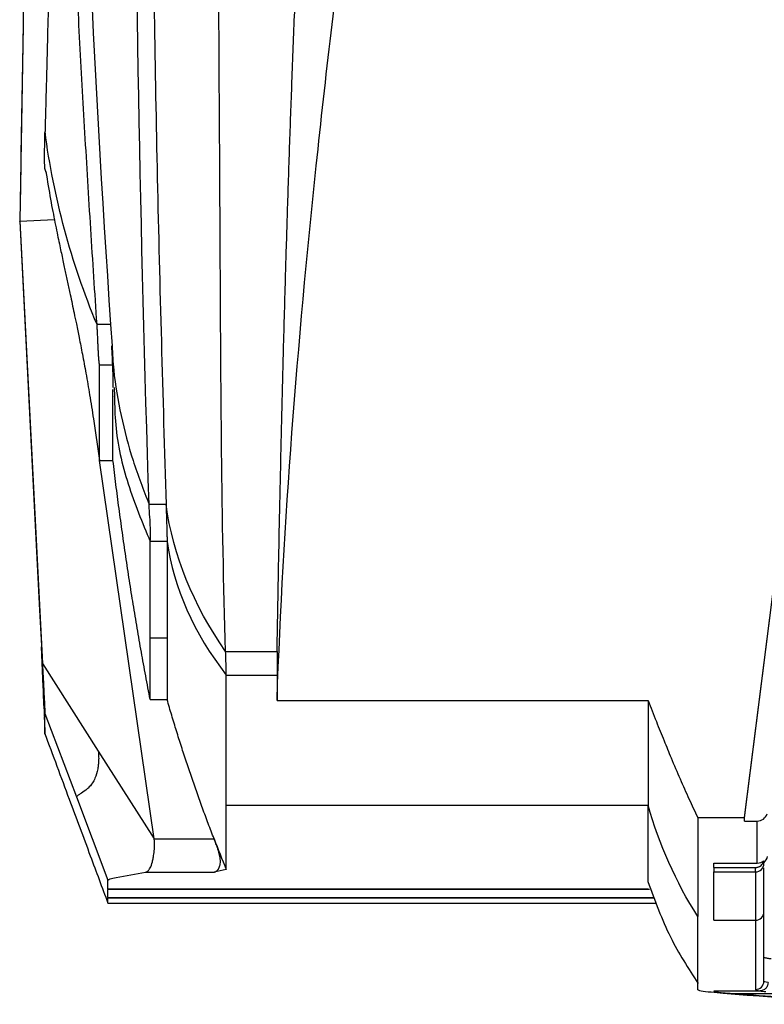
# Model space of a CAD drawing. Header units: millimetres. Extents: x -0.39 to 0.76, y -0.29 to 0.59.
# Tile 94 of 137: x 0.1396 to 0.1836, y 0.3571 to 0.4153. Entities that reach past the tile are written whole.
import ezdxf

# ---------------------------------------------------------------- set-up
doc = ezdxf.new("R2010")
doc.units = ezdxf.units.MM

msp = doc.modelspace()

# ---------------------------------------------------------------- linework, layer by layer
at = {"color": 7, "linetype": 'Continuous', "lineweight": 25}
for p, q in [((0.140244, 0.438988), (0.139826, 0.415055)), ((0.139828, 0.414905), (0.139698, 0.407342)), ((0.139824, 0.41495), (0.139706, 0.408014)), ((0.139698, 0.407342), (0.139696, 0.407201)), ((0.14118, 0.406256), (0.141114, 0.406487)), ((0.139621, 0.403375), (0.141671, 0.403486)), ((0.139621, 0.403365), (0.139621, 0.403375)), ((0.139621, 0.403375), (0.140964, 0.37722)), ((0.182466, 0.368115), (0.186232, 0.397854)), ((0.182466, 0.368112), (0.186232, 0.397851)), ((0.144994, 0.397269), (0.144193, 0.397269)), ((0.144994, 0.397269), (0.14508, 0.39601)), ((0.144336, 0.394889), (0.145136, 0.394889)), ((0.145197, 0.393545), (0.145221, 0.393022)), ((0.145149, 0.393018), (0.145148, 0.39303)), ((0.143978, 0.3917), (0.144336, 0.389227)), ((0.144336, 0.389227), (0.145136, 0.389227)), ((0.147573, 0.366859), (0.144336, 0.389227)), ((0.148274, 0.38663), (0.147274, 0.38663)), ((0.148336, 0.38444), (0.147336, 0.38444)), ((0.147336, 0.37874), (0.148336, 0.37874)), ((0.141012, 0.37584), (0.140913, 0.378213)), ((0.151797, 0.377942), (0.154836, 0.377942)), ((0.140964, 0.37722), (0.144268, 0.37204)), ((0.151836, 0.376534), (0.154836, 0.376534)), ((0.147336, 0.375094), (0.148336, 0.375094)), ((0.154836, 0.375048), (0.176772, 0.375048)), ((0.141066, 0.374365), (0.141068, 0.374104)), ((0.141115, 0.374269), (0.142976, 0.369339)), ((0.144268, 0.37204), (0.147573, 0.366859)), ((0.142976, 0.369339), (0.144836, 0.364413)), ((0.151836, 0.368845), (0.176772, 0.368845)), ((0.179707, 0.368115), (0.182466, 0.368115)), ((0.182466, 0.367911), (0.183232, 0.367911)), ((0.147573, 0.366859), (0.151114, 0.366859)), ((0.180669, 0.365428), (0.18323, 0.365428)), ((0.180669, 0.365166), (0.180669, 0.365428)), ((0.180669, 0.365166), (0.183119, 0.365166)), ((0.183619, 0.365403), (0.183619, 0.365476)), ((0.183619, 0.362544), (0.183619, 0.365149)), ((0.147053, 0.364894), (0.151114, 0.364894)), ((0.180669, 0.36491), (0.183119, 0.36491)), ((0.144836, 0.363905), (0.176771, 0.363905)), ((0.144836, 0.363905), (0.144836, 0.363862)), ((0.176848, 0.363862), (0.144836, 0.363862)), ((0.176772, 0.364308), (0.176772, 0.364425)), ((0.144836, 0.363398), (0.144836, 0.363364)), ((0.144836, 0.363076), (0.144836, 0.363364)), ((0.144833, 0.363059), (0.17728, 0.363059)), ((0.180669, 0.362049), (0.183119, 0.362049)), ((0.180669, 0.357871), (0.183396, 0.357871)), ((0.181628, 0.357719), (0.18134, 0.357743)), ((0.181628, 0.357719), (0.185048, 0.357719))]:
    msp.add_line(p, q, dxfattribs=at)
at = {"color": 9, "linetype": 'Continuous', "lineweight": 25}
for p, q in [((0.144836, 0.363398), (0.177141, 0.363398)), ((0.177156, 0.363364), (0.144836, 0.363364))]:
    msp.add_line(p, q, dxfattribs=at)
at = {"color": 7, "linetype": 'Continuous', "lineweight": 25, "flags": 128}
for points in [[(0.139826, 0.415055), (0.139723, 0.409215), (0.139621, 0.403375)], [(0.139621, 0.403365), (0.140523, 0.385791), (0.140801, 0.380385), (0.140963, 0.377234)]]:
    msp.add_lwpolyline(points, dxfattribs=at)
at = {"color": 7, "linetype": 'Continuous', "lineweight": 25}
for centre, radius, start, end in [((0.183123, 0.365406), 0.000497, 269.59776, 359.59203), ((0.183122, 0.362547), 0.000498, 269.75109, 359.74891), ((0.18312, 0.358455), 0.0005, 269.95577, 359.9557)]:
    msp.add_arc(centre, radius, start, end, dxfattribs=at)
for points, knots in [([(0.144193, 0.397269), (0.14413, 0.398212), (0.144003, 0.400098), (0.143822, 0.402929), (0.143647, 0.405762), (0.143479, 0.408596), (0.143317, 0.411432), (0.143163, 0.41427), (0.143015, 0.41711), (0.142824, 0.420938), (0.142428, 0.42953), (0.142004, 0.440931), (0.141638, 0.454443), (0.141445, 0.464377), (0.141335, 0.47243), (0.141278, 0.478032), (0.141244, 0.482789), (0.141224, 0.486699), (0.141218, 0.489024), (0.141215, 0.490044)], [0, 0, 0, 0, 0.0307929, 0.0615858, 0.0923788, 0.123172, 0.1539656, 0.1847596, 0.2155542, 0.2463498, 0.3091936, 0.4946311, 0.6156828, 0.74556, 0.8146323, 0.874609, 0.9254945, 0.9672913, 1, 1, 1, 1]), ([(0.147281, 0.480994), (0.147279, 0.475518), (0.147274, 0.463468), (0.147293, 0.444916), (0.147427, 0.425354), (0.147707, 0.405893), (0.148085, 0.39305), (0.148274, 0.38663)], [0, 0, 0, 0, 0.172343, 0.37922, 0.586136, 0.793083, 1, 1, 1, 1]), ([(0.151797, 0.377942), (0.151546, 0.385805), (0.151489, 0.401602), (0.151281, 0.433457), (0.151119, 0.457693), (0.150836, 0.473952)], [0, 0, 0, 0, 0.25, 0.5, 1, 1, 1, 1]), ([(0.154836, 0.377942), (0.154852, 0.378872), (0.154887, 0.380821), (0.154946, 0.383878), (0.155021, 0.387465), (0.155111, 0.391451), (0.15522, 0.395831), (0.155335, 0.399967), (0.155455, 0.403978), (0.15558, 0.407766), (0.15572, 0.411718), (0.155875, 0.415733), (0.156047, 0.419804), (0.156229, 0.423805), (0.156424, 0.427736), (0.15663, 0.431597), (0.156847, 0.435386), (0.157002, 0.43789), (0.157079, 0.43913)], [0, 0, 0, 0, 0.046034, 0.09642, 0.151154, 0.223229, 0.293113, 0.366994, 0.426739, 0.490241, 0.552892, 0.62043, 0.68675, 0.75185, 0.81573, 0.878385, 0.93981, 1, 1, 1, 1]), ([(0.154836, 0.375048), (0.155208, 0.385605), (0.156466, 0.401408), (0.158641, 0.419776), (0.159669, 0.427633), (0.16037, 0.432868), (0.160726, 0.435483), (0.16109, 0.438097)], [0, 0, 0, 0, 0.5, 0.75, 0.875, 0.875, 1, 1, 1, 1]), ([(0.141695, 0.430725), (0.14169, 0.430539), (0.141666, 0.429622), (0.14162, 0.427857), (0.141551, 0.425245), (0.141473, 0.422252), (0.141392, 0.419169), (0.141318, 0.416308), (0.141254, 0.41387), (0.1412, 0.411808), (0.141156, 0.410121), (0.14113, 0.409123), (0.141118, 0.408685)], [0, 0, 0, 0, 0.0252109, 0.1238916, 0.2388333, 0.3790851, 0.5300363, 0.6580027, 0.7689801, 0.8629714, 0.9399779, 1, 1, 1, 1]), ([(0.141114, 0.406487), (0.141113, 0.406494), (0.14111, 0.406507), (0.141107, 0.406541), (0.141103, 0.406585), (0.141101, 0.406639), (0.141097, 0.406737), (0.141094, 0.406903), (0.141093, 0.40717), (0.141095, 0.407487), (0.141099, 0.407809), (0.141105, 0.408115), (0.141111, 0.408393), (0.141116, 0.408587), (0.141118, 0.408685)], [0, 0, 0, 0, 0.0507604, 0.1010401, 0.1510245, 0.2009023, 0.2508636, 0.3746224, 0.5000338, 0.6252964, 0.7492033, 0.8323235, 0.915631, 1, 1, 1, 1]), ([(0.139696, 0.407201), (0.139688, 0.406652), (0.139673, 0.405694), (0.139661, 0.405091), (0.139656, 0.404835)], [0, 0, 0, 0, 0.57363, 1, 1, 1, 1]), ([(0.141167, 0.40631), (0.141259, 0.405752), (0.141443, 0.404634), (0.141716, 0.403243), (0.141952, 0.402102), (0.142164, 0.401116), (0.142296, 0.400503), (0.142452, 0.399772), (0.142594, 0.399107), (0.142722, 0.398502), (0.142845, 0.397914), (0.142984, 0.397241), (0.143148, 0.396431), (0.143339, 0.395456), (0.14355, 0.394326), (0.143775, 0.393044), (0.143907, 0.392168), (0.143978, 0.3917)], [0, 0, 0, 0, 0.039984, 0.079942, 0.121139, 0.164679, 0.227108, 0.289436, 0.350399, 0.395224, 0.439363, 0.49247, 0.561279, 0.646073, 0.747189, 0.865018, 1, 1, 1, 1]), ([(0.144335, 0.394889), (0.144335, 0.394894), (0.144335, 0.394906), (0.144332, 0.394942), (0.144324, 0.395009), (0.144313, 0.395103), (0.144297, 0.395254), (0.144282, 0.395464), (0.144273, 0.395666), (0.144268, 0.395777), (0.144267, 0.395805), (0.144265, 0.395851), (0.144262, 0.395915), (0.144258, 0.395998), (0.144253, 0.396101), (0.144247, 0.396228), (0.144239, 0.396378), (0.144231, 0.396556), (0.144222, 0.396762), (0.14421, 0.397001), (0.144199, 0.397177), (0.144193, 0.397269)], [0, 0, 0, 0, 0.022734, 0.064518, 0.125465, 0.195195, 0.251344, 0.383977, 0.50114, 0.505607, 0.516804, 0.534741, 0.559429, 0.590877, 0.629089, 0.674064, 0.72581, 0.784373, 0.849701, 0.921554, 1, 1, 1, 1]), ([(0.145047, 0.396009), (0.145059, 0.395781), (0.145082, 0.395308), (0.145108, 0.394709), (0.14513, 0.39403), (0.145129, 0.393709), (0.145129, 0.393553)], [0, 0, 0, 0, 0.239617, 0.497566, 0.75679, 1, 1, 1, 1]), ([(0.144336, 0.389227), (0.144336, 0.389277), (0.144336, 0.389377), (0.144336, 0.389538), (0.144336, 0.389703), (0.144336, 0.389874), (0.144336, 0.390049), (0.144336, 0.390228), (0.144336, 0.39041), (0.144336, 0.390594), (0.144336, 0.390781), (0.144336, 0.390969), (0.144336, 0.391158), (0.144336, 0.391348), (0.144336, 0.391537), (0.144336, 0.391726), (0.144336, 0.391914), (0.144336, 0.392101), (0.144336, 0.392286), (0.144336, 0.392468), (0.144336, 0.392648), (0.144336, 0.392825), (0.144336, 0.392998), (0.144336, 0.393167), (0.144336, 0.393333), (0.144336, 0.393493), (0.144336, 0.393649), (0.144336, 0.3938), (0.144336, 0.393946), (0.144336, 0.394086), (0.144336, 0.39422), (0.144336, 0.394347), (0.144336, 0.394469), (0.144335, 0.394584), (0.144335, 0.394692), (0.144335, 0.394793), (0.144335, 0.394858), (0.144335, 0.394889)], [0, 0, 0, 0, 0.045365, 0.089743, 0.133132, 0.175533, 0.216947, 0.257372, 0.29681, 0.335259, 0.372721, 0.409195, 0.444682, 0.47918, 0.512691, 0.545214, 0.576749, 0.607297, 0.636856, 0.665428, 0.693012, 0.719608, 0.745216, 0.769837, 0.793469, 0.816114, 0.83777, 0.858439, 0.87812, 0.896813, 0.914518, 0.931235, 0.946964, 0.961705, 0.975458, 0.988223, 1, 1, 1, 1]), ([(0.145136, 0.389227), (0.145136, 0.389649), (0.145136, 0.390493), (0.145136, 0.391956), (0.145136, 0.393103), (0.145136, 0.393427)], [0, 0, 0, 0, 0.417811, 0.835631, 1, 1, 1, 1]), ([(0.147336, 0.375094), (0.147246, 0.375562), (0.147068, 0.376499), (0.146813, 0.377907), (0.146568, 0.379317), (0.146333, 0.380728), (0.146108, 0.38214), (0.145893, 0.383554), (0.145688, 0.38497), (0.145493, 0.386387), (0.145308, 0.387806), (0.145193, 0.388753), (0.145136, 0.389227)], [0, 0, 0, 0, 0.100031, 0.200041, 0.300036, 0.40002, 0.5, 0.59998, 0.699964, 0.799959, 0.899969, 1, 1, 1, 1]), ([(0.148274, 0.38663), (0.148275, 0.386601), (0.148277, 0.386527), (0.148282, 0.386397), (0.148287, 0.386228), (0.148293, 0.386052), (0.1483, 0.385819), (0.148308, 0.385553), (0.148317, 0.385254), (0.148323, 0.385024), (0.148327, 0.384862), (0.14833, 0.38475), (0.148332, 0.384651), (0.148334, 0.384563), (0.148335, 0.384489), (0.148336, 0.384456), (0.148336, 0.38444)], [0, 0, 0, 0, 0.027471, 0.069162, 0.125109, 0.194431, 0.250243, 0.375342, 0.500284, 0.625072, 0.693305, 0.750063, 0.81254, 0.875191, 0.937711, 1, 1, 1, 1]), ([(0.154836, 0.377942), (0.154836, 0.377902), (0.154836, 0.377826), (0.154836, 0.377721), (0.154836, 0.377629), (0.154836, 0.377548), (0.154836, 0.377387), (0.154836, 0.377221), (0.154836, 0.377025), (0.154836, 0.376872), (0.154836, 0.376755), (0.154836, 0.376669), (0.154836, 0.37661), (0.154836, 0.376562), (0.154836, 0.376541), (0.154836, 0.376534)], [0, 0, 0, 0, 0.058406, 0.11176, 0.160221, 0.203841, 0.24262, 0.425098, 0.499817, 0.629168, 0.757215, 0.798101, 0.881123, 0.955067, 1, 1, 1, 1]), ([(0.140963, 0.377234), (0.140966, 0.377184), (0.140971, 0.377085), (0.140978, 0.376937), (0.140986, 0.376792), (0.140993, 0.37665), (0.141004, 0.376443), (0.141017, 0.376182), (0.141031, 0.375892), (0.141043, 0.375645), (0.141051, 0.375473), (0.141056, 0.375361), (0.141059, 0.375293), (0.141059, 0.375276), (0.14106, 0.375267)], [0, 0, 0, 0, 0.050286, 0.100065, 0.149609, 0.199188, 0.249077, 0.370946, 0.492834, 0.616712, 0.741327, 0.828036, 0.913783, 1, 1, 1, 1]), ([(0.140964, 0.37722), (0.140967, 0.377166), (0.140972, 0.377057), (0.140981, 0.376894), (0.140989, 0.376733), (0.140997, 0.376573), (0.141006, 0.376415), (0.141015, 0.376249), (0.141026, 0.376029), (0.141042, 0.375696), (0.141063, 0.375283), (0.141081, 0.374934), (0.141093, 0.374709), (0.141101, 0.374565), (0.141107, 0.374452), (0.141111, 0.374361), (0.141114, 0.374296), (0.141115, 0.374278), (0.141115, 0.374269)], [0, 0, 0, 0, 0.036552, 0.073106, 0.109669, 0.146244, 0.18283, 0.219424, 0.263353, 0.341109, 0.469036, 0.601344, 0.679295, 0.735762, 0.801882, 0.867973, 0.934009, 1, 1, 1, 1]), ([(0.154836, 0.376534), (0.154836, 0.376363), (0.154836, 0.375855), (0.154836, 0.37537), (0.154836, 0.375048)], [0, 0, 0, 0, 0.335932, 1, 1, 1, 1]), ([(0.141065, 0.374543), (0.141063, 0.374607), (0.141056, 0.374758), (0.141039, 0.375205), (0.141021, 0.375623), (0.141012, 0.37584)], [0, 0, 0, 0, 0.263602, 0.618786, 1, 1, 1, 1]), ([(0.14106, 0.375267), (0.14106, 0.375222), (0.141061, 0.375131), (0.141062, 0.375005), (0.141062, 0.374927), (0.141063, 0.374888)], [0, 0, 0, 0, 0.333335, 0.666667, 1, 1, 1, 1]), ([(0.151114, 0.366859), (0.150998, 0.36716), (0.150768, 0.367762), (0.150433, 0.368668), (0.150107, 0.369577), (0.149789, 0.370489), (0.14948, 0.371404), (0.14918, 0.372322), (0.14889, 0.373243), (0.148607, 0.374167), (0.148426, 0.374785), (0.148336, 0.375094)], [0, 0, 0, 0, 0.111173, 0.222307, 0.333411, 0.444497, 0.555573, 0.666651, 0.777742, 0.888854, 1, 1, 1, 1]), ([(0.176772, 0.375048), (0.176935, 0.37463), (0.177246, 0.373835), (0.1777, 0.372703), (0.178165, 0.371571), (0.178654, 0.370422), (0.179177, 0.369242), (0.179533, 0.368484), (0.179706, 0.368115)], [0, 0, 0, 0, 0.1785, 0.340411, 0.485742, 0.666229, 0.837633, 1, 1, 1, 1]), ([(0.141063, 0.374888), (0.141063, 0.374845), (0.141064, 0.37476), (0.141065, 0.374646), (0.141065, 0.374541), (0.141066, 0.374446), (0.141066, 0.374392), (0.141066, 0.374365)], [0, 0, 0, 0, 0.2, 0.399997, 0.599993, 0.799993, 1, 1, 1, 1]), ([(0.141068, 0.374064), (0.141082, 0.373768), (0.141098, 0.373426), (0.141112, 0.37313), (0.141114, 0.373091)], [0, 0, 0, 0, 0.8679463, 1, 1, 1, 1]), ([(0.141114, 0.373889), (0.141114, 0.373928), (0.141113, 0.374006), (0.141112, 0.374133), (0.141112, 0.374224), (0.141112, 0.374269)], [0, 0, 0, 0, 0.333344, 0.666676, 1, 1, 1, 1]), ([(0.141115, 0.37306), (0.141115, 0.373059), (0.141115, 0.373058), (0.141115, 0.373068), (0.141116, 0.373087), (0.141116, 0.373114), (0.141116, 0.373151), (0.141116, 0.373198), (0.141116, 0.373267), (0.141116, 0.373368), (0.141116, 0.373513), (0.141115, 0.373684), (0.141114, 0.373821), (0.141114, 0.373889)], [0, 0, 0, 0, 0.070896, 0.141967, 0.213215, 0.284641, 0.356245, 0.42803, 0.499996, 0.625848, 0.751129, 0.875844, 1, 1, 1, 1]), ([(0.141092, 0.373121), (0.141577, 0.371817), (0.14248, 0.369391), (0.143729, 0.366033), (0.144489, 0.363989), (0.144836, 0.363058)], [0, 0, 0, 0, 0.387886, 0.721134, 1, 1, 1, 1]), ([(0.144268, 0.37204), (0.144271, 0.372014), (0.144281, 0.371919), (0.144289, 0.371778), (0.144291, 0.37162), (0.144287, 0.371444), (0.144271, 0.371235), (0.144213, 0.370851), (0.144098, 0.370477), (0.143897, 0.370106), (0.143707, 0.369894), (0.143453, 0.369674), (0.14326, 0.369552), (0.143111, 0.36946), (0.143038, 0.369411), (0.142987, 0.36937), (0.14298, 0.36935), (0.142976, 0.369339)], [0, 0, 0, 0, 0.011469, 0.041933, 0.06274, 0.082845, 0.123702, 0.164565, 0.287628, 0.366895, 0.501449, 0.571908, 0.750532, 0.812952, 0.875394, 0.937734, 1, 1, 1, 1]), ([(0.183232, 0.367911), (0.183361, 0.367911), (0.183486, 0.367954), (0.18369, 0.368108), (0.183766, 0.368217), (0.183804, 0.36834)], [0, 0, 0, 0, 0.5, 0.5, 1, 1, 1, 1]), ([(0.147051, 0.364894), (0.147068, 0.364898), (0.147103, 0.364906), (0.14715, 0.364929), (0.147195, 0.364959), (0.147236, 0.364997), (0.147284, 0.365053), (0.147369, 0.36519), (0.147439, 0.365392), (0.147502, 0.365658), (0.147536, 0.365841), (0.147565, 0.366049), (0.147585, 0.366242), (0.147596, 0.366443), (0.147596, 0.366651), (0.147581, 0.36679), (0.147573, 0.366859)], [0, 0, 0, 0, 0.0443772, 0.0887692, 0.1331881, 0.1776346, 0.2221008, 0.2959955, 0.4991926, 0.5560466, 0.6541059, 0.722558, 0.7909921, 0.861014, 0.9306341, 1, 1, 1, 1]), ([(0.151114, 0.364894), (0.151131, 0.364899), (0.151165, 0.364907), (0.151212, 0.36493), (0.151254, 0.364956), (0.151291, 0.364985), (0.151323, 0.365016), (0.15135, 0.365047), (0.151404, 0.36512), (0.151466, 0.365261), (0.151496, 0.365513), (0.151463, 0.365813), (0.151393, 0.366093), (0.151306, 0.366346), (0.15122, 0.366581), (0.151152, 0.36676), (0.151114, 0.366859)], [0, 0, 0, 0, 0.046612, 0.089581, 0.128909, 0.1646, 0.19666, 0.225096, 0.249918, 0.37953, 0.500025, 0.61996, 0.750224, 0.812101, 0.895346, 1, 1, 1, 1]), ([(0.183119, 0.365166), (0.183144, 0.365167), (0.183194, 0.365169), (0.183266, 0.365187), (0.183336, 0.365214), (0.183417, 0.365263), (0.183502, 0.365335), (0.183576, 0.365441), (0.183598, 0.365522), (0.183609, 0.365563)], [0, 0, 0, 0, 0.109665, 0.21763, 0.326469, 0.438696, 0.632767, 0.815403, 1, 1, 1, 1]), ([(0.180669, 0.362049), (0.180669, 0.362156), (0.180669, 0.362369), (0.180669, 0.362702), (0.180669, 0.363044), (0.180669, 0.363397), (0.180669, 0.36376), (0.180669, 0.364133), (0.180669, 0.364515), (0.180669, 0.364778), (0.180669, 0.36491)], [0, 0, 0, 0, 0.12574, 0.251264, 0.376574, 0.501672, 0.626561, 0.751244, 0.875723, 1, 1, 1, 1]), ([(0.144838, 0.364425), (0.144837, 0.364423), (0.144836, 0.364419), (0.144836, 0.364415), (0.144836, 0.364413)], [0, 0, 0, 0, 0.4957898, 1, 1, 1, 1]), ([(0.176757, 0.364339), (0.177173, 0.363212), (0.177987, 0.360998), (0.179156, 0.359198), (0.179728, 0.358315)], [0, 0, 0, 0, 0.509688, 1, 1, 1, 1]), ([(0.184056, 0.35976), (0.184029, 0.359763), (0.183974, 0.35977), (0.183897, 0.359781), (0.183824, 0.359792), (0.183758, 0.359805), (0.1837, 0.359819), (0.183656, 0.359835), (0.183625, 0.359851), (0.183621, 0.359862), (0.183619, 0.359868)], [0, 0, 0, 0, 0.0959573, 0.2002132, 0.3127673, 0.4336193, 0.5627691, 0.700216, 0.8459598, 1, 1, 1, 1]), ([(0.183866, 0.35837), (0.183865, 0.358312), (0.183854, 0.358249), (0.183807, 0.358127), (0.183771, 0.358069), (0.183679, 0.357972), (0.183624, 0.357933), (0.18351, 0.357883), (0.183451, 0.357872), (0.183396, 0.357871)], [0, 0, 0, 0, 0.25, 0.25, 0.5, 0.5, 0.75, 0.75, 1, 1, 1, 1]), ([(0.180669, 0.357871), (0.180673, 0.357866), (0.180679, 0.357856), (0.180703, 0.357842), (0.180737, 0.357828), (0.180783, 0.357815), (0.18084, 0.357803), (0.180908, 0.357792), (0.180984, 0.357781), (0.181067, 0.35777), (0.181154, 0.357761), (0.181245, 0.357751), (0.181309, 0.357746), (0.18134, 0.357743)], [0, 0, 0, 0, 0.107385, 0.211642, 0.312588, 0.410142, 0.504308, 0.595153, 0.682731, 0.767041, 0.848056, 0.925726, 1, 1, 1, 1]), ([(0.192609, 0.357086), (0.191694, 0.357117), (0.190779, 0.35715), (0.188948, 0.357232), (0.188033, 0.357279), (0.186202, 0.357385), (0.185287, 0.357443), (0.183458, 0.357572), (0.182543, 0.357644), (0.181628, 0.357719)], [0, 0, 0, 0, 0.25, 0.25, 0.5, 0.5, 0.75, 0.75, 1, 1, 1, 1])]:
    msp.add_open_spline(points, degree=3, knots=knots, dxfattribs=at)
for points in [[(0.142214, 0.490044), (0.142242, 0.474442), (0.142591, 0.443345), (0.143956, 0.412578), (0.144994, 0.397269)], [(0.147274, 0.38663), (0.146737, 0.402635), (0.14622, 0.435044), (0.146281, 0.467837), (0.146281, 0.484285)], [(0.144193, 0.397269), (0.142662, 0.400933), (0.141626, 0.404779), (0.141118, 0.408685)], [(0.147336, 0.38444), (0.147336, 0.384496), (0.147373, 0.384727), (0.14735, 0.385241), (0.147319, 0.385865), (0.147283, 0.386363), (0.147274, 0.38663)], [(0.151797, 0.377942), (0.149882, 0.380677), (0.148685, 0.38363), (0.148274, 0.38663)], [(0.147336, 0.37874), (0.147336, 0.380313), (0.147336, 0.382213), (0.147336, 0.38444)], [(0.148336, 0.38444), (0.148723, 0.381711), (0.149913, 0.379023), (0.151836, 0.376534)], [(0.148336, 0.38444), (0.148336, 0.382213), (0.148336, 0.380313), (0.148336, 0.37874)], [(0.147336, 0.375094), (0.147336, 0.376003), (0.147336, 0.377219), (0.147336, 0.37874)], [(0.148336, 0.37874), (0.148336, 0.377219), (0.148336, 0.376003), (0.148336, 0.375094)], [(0.151836, 0.376534), (0.151836, 0.376612), (0.151826, 0.377008), (0.151808, 0.3776), (0.151797, 0.377942)], [(0.151836, 0.368845), (0.151836, 0.370874), (0.151836, 0.373437), (0.151836, 0.376534)], [(0.176772, 0.375048), (0.176772, 0.372606), (0.176772, 0.370538), (0.176772, 0.368845)], [(0.151836, 0.365045), (0.151836, 0.36598), (0.151836, 0.367247), (0.151836, 0.368845)], [(0.179707, 0.362274), (0.178419, 0.364308), (0.177427, 0.366528), (0.176772, 0.368845)], [(0.176772, 0.365045), (0.176772, 0.36598), (0.176772, 0.367247), (0.176772, 0.368845)], [(0.179707, 0.368115), (0.179707, 0.365783), (0.179707, 0.363844), (0.179707, 0.362274)], [(0.182466, 0.367911), (0.182466, 0.367979), (0.182466, 0.368047), (0.182466, 0.368115)], [(0.18323, 0.365428), (0.18323, 0.366199), (0.18323, 0.367026), (0.183232, 0.367911)], [(0.151114, 0.366859), (0.151349, 0.366252), (0.151589, 0.365647), (0.151836, 0.365045)], [(0.183818, 0.365817), (0.183791, 0.36568), (0.183715, 0.365553), (0.183607, 0.365465)], [(0.151836, 0.365045), (0.151595, 0.364994), (0.151354, 0.364944), (0.151114, 0.364894)], [(0.176772, 0.364425), (0.176772, 0.364612), (0.176772, 0.364819), (0.176772, 0.365045)], [(0.180669, 0.365166), (0.180669, 0.36508), (0.180669, 0.364995), (0.180669, 0.36491)], [(0.183119, 0.36491), (0.183119, 0.364995), (0.183119, 0.36508), (0.183119, 0.365166)], [(0.18323, 0.365428), (0.183368, 0.365428), (0.183501, 0.365476), (0.183607, 0.365563)], [(0.183607, 0.365465), (0.183607, 0.365497), (0.183607, 0.36553), (0.183607, 0.365563)], [(0.144838, 0.364425), (0.14486, 0.364478), (0.145028, 0.364533), (0.145327, 0.364584)], [(0.145327, 0.364584), (0.145901, 0.364682), (0.146481, 0.364788), (0.147051, 0.364894)], [(0.183119, 0.36491), (0.183119, 0.363842), (0.183119, 0.36289), (0.183119, 0.362049)], [(0.144836, 0.363905), (0.144836, 0.364054), (0.144836, 0.364223), (0.144836, 0.364413)], [(0.144836, 0.363398), (0.144836, 0.36352), (0.144836, 0.363675), (0.144836, 0.363862)], [(0.179707, 0.357949), (0.179708, 0.358805), (0.179707, 0.360223), (0.179707, 0.362274)], [(0.183619, 0.358455), (0.183619, 0.359271), (0.183619, 0.360612), (0.183619, 0.362544)], [(0.183119, 0.362049), (0.183119, 0.360115), (0.183119, 0.358772), (0.183119, 0.357956)], [(0.183866, 0.35837), (0.183701, 0.358397), (0.183619, 0.358425), (0.183619, 0.358455)], [(0.180511, 0.357787), (0.179987, 0.357834), (0.179707, 0.35789), (0.179707, 0.357949)], [(0.19187, 0.357079), (0.188083, 0.357216), (0.184296, 0.35745), (0.180511, 0.357787)], [(0.183119, 0.357956), (0.183119, 0.357926), (0.183211, 0.357897), (0.183396, 0.357871)], [(0.183396, 0.357871), (0.183486, 0.357858), (0.183596, 0.357845), (0.183729, 0.357833)]]:
    msp.add_open_spline(points, degree=3, dxfattribs=at)
at = {"color": 9, "linetype": 'Continuous', "lineweight": 25}
for points, knots in [([(0.14508, 0.39601), (0.145105, 0.39553), (0.14518, 0.394149), (0.14559, 0.391884), (0.146266, 0.389226), (0.146938, 0.387495), (0.147274, 0.38663)], [0, 0, 0, 0, 0.150989, 0.433994, 0.716999, 1, 1, 1, 1]), ([(0.145221, 0.393022), (0.145235, 0.392464), (0.145277, 0.390725), (0.145934, 0.387829), (0.146868, 0.385569), (0.147336, 0.38444)], [0, 0, 0, 0, 0.191081, 0.595548, 1, 1, 1, 1])]:
    msp.add_open_spline(points, degree=3, knots=knots, dxfattribs=at)

doc.saveas('drawing.dxf')
